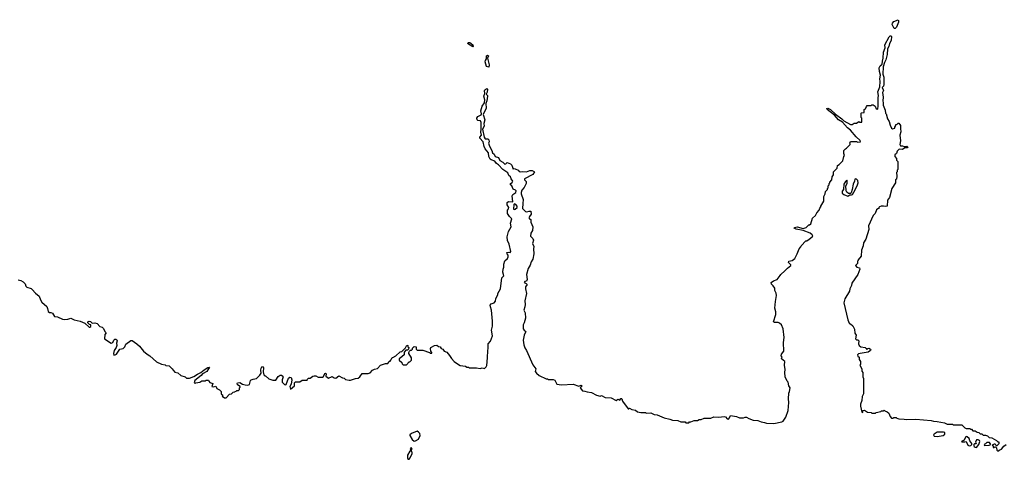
# Model space of a CAD drawing. Extents: x 2386897 to 2565480, y 579156 to 761880.
# Tile 179 of 191: x 2490058 to 2503504, y 720551 to 726550. Entities that reach past the tile are written whole.
import ezdxf

# ---------------------------------------------------------------- set-up
doc = ezdxf.new("R2010")
doc.units = 0

msp = doc.modelspace()

# ---------------------------------------------------------------- linework, layer by layer
at = {"layer": '0CON10XD'}
for points in [[(2502001, 726431), (2501976, 726475), (2501971, 726485), (2501976, 726504), (2501996, 726524), (2502055, 726550), (2502061, 726535), (2502058, 726515), (2502032, 726448), (2502015, 726431), (2502001, 726431)], [(2496245, 726182), (2496186, 726215), (2496179, 726225), (2496181, 726239), (2496205, 726239), (2496245, 726206), (2496252, 726185), (2496245, 726182)], [(2500228, 721052), (2500257, 721043), (2500355, 721040), (2500465, 721062), (2500485, 721072), (2500522, 721125), (2500550, 721215), (2500562, 721325), (2500558, 721375), (2500560, 721455), (2500570, 721475), (2500578, 721525), (2500560, 721555), (2500550, 721605), (2500540, 721615), (2500512, 721675), (2500508, 721735), (2500512, 721775), (2500500, 721835), (2500507, 721887), (2500462, 721922), (2500468, 721945), (2500458, 721965), (2500463, 721985), (2500493, 722027), (2500490, 722145), (2500497, 722215), (2500485, 722330), (2500462, 722385), (2500435, 722410), (2500415, 722417), (2500367, 722417), (2500350, 722425), (2500382, 722525), (2500382, 722565), (2500372, 722615), (2500377, 722703), (2500392, 722785), (2500387, 722817), (2500370, 722855), (2500370, 722885), (2500349, 722919), (2500325, 722940), (2500320, 722965), (2500353, 722987), (2500400, 723005), (2500445, 723060), (2500450, 723075), (2500508, 723122), (2500541, 723159), (2500590, 723195), (2500590, 723205), (2500575, 723220), (2500558, 723235), (2500562, 723255), (2500605, 723262), (2500645, 723290), (2500677, 723353), (2500700, 723425), (2500725, 723450), (2500730, 723465), (2500795, 723530), (2500805, 723530), (2500823, 723547), (2500835, 723550), (2500890, 723595), (2500882, 723615), (2500852, 723635), (2500755, 723672), (2500663, 723693), (2500636, 723705), (2500637, 723715), (2500675, 723723), (2500755, 723700), (2500797, 723713), (2500835, 723750), (2500845, 723750), (2500860, 723765), (2500885, 723840), (2500925, 723880), (2500942, 723915), (2500977, 723953), (2500983, 723977), (2501000, 723995), (2501000, 724005), (2501040, 724075), (2501040, 724135), (2501057, 724173), (2501060, 724205), (2501090, 724235), (2501090, 724245), (2501100, 724255), (2501100, 724285), (2501110, 724295), (2501110, 724315), (2501120, 724325), (2501120, 724335), (2501150, 724365), (2501153, 724407), (2501170, 724435), (2501170, 724475), (2501220, 724525), (2501225, 724560), (2501250, 724575), (2501300, 724625), (2501310, 724685), (2501320, 724695), (2501310, 724725), (2501310, 724765), (2501335, 724790), (2501350, 724795), (2501400, 724845), (2501400, 724855), (2501390, 724865), (2501400, 724875), (2501402, 724888), (2501485, 724890), (2501505, 724880), (2501538, 724882), (2501535, 724900), (2501481, 724951), (2501405, 725042), (2501363, 725073), (2501292, 725152), (2501238, 725185), (2501187, 725247), (2501086, 725325), (2501082, 725338), (2501095, 725344), (2501130, 725325), (2501200, 725260), (2501287, 725197), (2501311, 725171), (2501405, 725120), (2501425, 725120), (2501455, 725140), (2501485, 725140), (2501515, 725160), (2501525, 725150), (2501558, 725152), (2501560, 725205), (2501550, 725215), (2501550, 725275), (2501555, 725280), (2501588, 725282), (2501590, 725325), (2501608, 725332), (2501620, 725365), (2501632, 725378), (2501685, 725380), (2501695, 725390), (2501715, 725390), (2501738, 725368), (2501752, 725332), (2501775, 725330), (2501782, 725375), (2501780, 725485), (2501786, 725515), (2501778, 725565), (2501804, 725635), (2501807, 725705), (2501802, 725745), (2501812, 725795), (2501800, 725845), (2501797, 725895), (2501810, 725921), (2501834, 725945), (2501842, 725982), (2501851, 726025), (2501854, 726106), (2501876, 726164), (2501871, 726209), (2501933, 726317), (2501945, 726329), (2501955, 726330), (2501965, 726320), (2501960, 726265), (2501935, 726225), (2501925, 726185), (2501907, 726153), (2501903, 726076), (2501886, 726004), (2501866, 725965), (2501851, 725905), (2501847, 725805), (2501858, 725765), (2501858, 725665), (2501853, 725645), (2501836, 725624), (2501852, 725585), (2501842, 725555), (2501851, 725495), (2501844, 725445), (2501851, 725415), (2501850, 725385), (2501877, 725317), (2501883, 725273), (2501890, 725265), (2501908, 725198), (2501932, 725162), (2501943, 725113), (2501962, 725072), (2501975, 725060), (2502008, 725072), (2502010, 725085), (2502020, 725095), (2502022, 725118), (2502035, 725120), (2502055, 725140), (2502065, 725140), (2502086, 725106), (2502087, 725067), (2502089, 725021), (2502077, 724975), (2502087, 724895), (2502077, 724845), (2502085, 724828), (2502115, 724828), (2502135, 724820), (2502174, 724824), (2502187, 724815), (2502175, 724801), (2502145, 724800), (2502115, 724779), (2502075, 724782), (2502065, 724778), (2502040, 724755), (2502030, 724725), (2502010, 724705), (2502010, 724685), (2502030, 724655), (2502030, 724635), (2502050, 724615), (2502050, 724505), (2502040, 724495), (2502040, 724475), (2502030, 724465), (2502038, 724415), (2502030, 724375), (2502020, 724365), (2502018, 724325), (2501970, 724245), (2501938, 724125), (2501910, 724085), (2501904, 724006), (2501885, 723999), (2501854, 724006), (2501820, 724005), (2501800, 723995), (2501790, 723985), (2501790, 723975), (2501775, 723970), (2501760, 723955), (2501740, 723905), (2501715, 723880), (2501648, 723735), (2501652, 723685), (2501612, 723555), (2501582, 723505), (2501577, 723463), (2501552, 723405), (2501550, 723325), (2501510, 723275), (2501510, 723265), (2501500, 723255), (2501500, 723225), (2501470, 723195), (2501490, 723175), (2501525, 723162), (2501533, 723145), (2501502, 723075), (2501422, 722955), (2501416, 722924), (2501392, 722875), (2501388, 722845), (2501328, 722742), (2501312, 722685), (2501368, 722455), (2501385, 722410), (2501395, 722400), (2501405, 722400), (2501435, 722370), (2501460, 722325), (2501463, 722273), (2501480, 722245), (2501470, 722195), (2501485, 722180), (2501505, 722180), (2501515, 722168), (2501512, 722125), (2501522, 722102), (2501545, 722086), (2501603, 722075), (2501618, 722065), (2501625, 722050), (2501642, 722065), (2501655, 722066), (2501677, 722055), (2501682, 722045), (2501676, 722034), (2501646, 722014), (2501534, 721996), (2501512, 721988), (2501500, 721975), (2501505, 721960), (2501520, 721945), (2501520, 721915), (2501540, 721885), (2501540, 721845), (2501530, 721835), (2501560, 721785), (2501560, 721755), (2501570, 721735), (2501570, 721675), (2501580, 721655), (2501580, 721445), (2501563, 721407), (2501560, 721355), (2501542, 721305), (2501542, 721275), (2501560, 721195), (2501565, 721190), (2501570, 721195), (2501570, 721215), (2501595, 721222), (2501635, 721192), (2501685, 721190), (2501695, 721180), (2501745, 721180), (2501755, 721190), (2501817, 721203), (2501825, 721210), (2501855, 721210), (2501865, 721220), (2501872, 721212), (2501905, 721200), (2501925, 721180), (2501943, 721133), (2501965, 721110), (2501985, 721110), (2501995, 721120), (2502025, 721120), (2502035, 721110), (2502065, 721102), (2502135, 721100), (2502165, 721092), (2502297, 721097), (2502505, 721080), (2502535, 721070), (2502585, 721068), (2502685, 721048), (2502725, 721030), (2502795, 721030), (2502805, 721020), (2502922, 721022), (2502965, 720980), (2502985, 720972), (2503035, 720970), (2503042, 720962), (2503055, 720960), (2503075, 720940), (2503107, 720937), (2503135, 720920), (2503157, 720917), (2503175, 720900), (2503195, 720900), (2503215, 720880), (2503245, 720880), (2503275, 720870), (2503295, 720850), (2503332, 720842), (2503397, 720807), (2503415, 720790), (2503428, 720788), (2503428, 720762), (2503395, 720730), (2503388, 720748), (2503377, 720757), (2503363, 720757), (2503340, 720745), (2503350, 720735), (2503352, 720712), (2503365, 720710), (2503375, 720720), (2503388, 720718), (2503397, 720707), (2503402, 720675), (2503415, 720662), (2503433, 720677), (2503465, 720688), (2503498, 720732), (2503529, 720751)], [(2496465, 725903), (2496433, 725913), (2496413, 725975), (2496418, 725995), (2496432, 726018), (2496433, 726055), (2496445, 726064), (2496458, 726055), (2496446, 726025), (2496470, 725935), (2496465, 725903)], [(2491797, 721987), (2491833, 721963), (2491925, 721882), (2491995, 721850), (2492045, 721840), (2492055, 721830), (2492100, 721825), (2492142, 721785), (2492152, 721765), (2492175, 721742), (2492215, 721730), (2492260, 721695), (2492317, 721677), (2492335, 721660), (2492375, 721660), (2492435, 721680), (2492485, 721714), (2492533, 721735), (2492575, 721774), (2492625, 721804), (2492648, 721808), (2492615, 721750), (2492554, 721716), (2492537, 721693), (2492450, 721625), (2492440, 721595), (2492455, 721590), (2492464, 721596), (2492517, 721603), (2492545, 721620), (2492595, 721620), (2492605, 721630), (2492635, 721630), (2492640, 721615), (2492655, 721600), (2492697, 721587), (2492680, 721545), (2492705, 721538), (2492735, 721550), (2492750, 721515), (2492785, 721500), (2492810, 721475), (2492810, 721445), (2492830, 721425), (2492822, 721412), (2492855, 721390), (2492875, 721390), (2492922, 721438), (2492948, 721442), (2492972, 721468), (2492995, 721470), (2493002, 721478), (2493015, 721480), (2493025, 721490), (2493045, 721490), (2493058, 721502), (2493060, 721525), (2493070, 721535), (2493070, 721545), (2493032, 721565), (2493027, 721585), (2493034, 721596), (2493065, 721600), (2493098, 721578), (2493138, 721568), (2493175, 721562), (2493195, 721572), (2493210, 721625), (2493220, 721635), (2493244, 721646), (2493290, 721655), (2493335, 721698), (2493354, 721725), (2493349, 721765), (2493355, 721795), (2493365, 721814), (2493375, 721816), (2493385, 721800), (2493381, 721745), (2493392, 721702), (2493405, 721690), (2493415, 721690), (2493458, 721648), (2493515, 721632), (2493555, 721630), (2493587, 721683), (2493613, 721697), (2493635, 721699), (2493653, 721685), (2493657, 721675), (2493640, 721635), (2493640, 721605), (2493675, 721570), (2493685, 721568), (2493697, 721573), (2493730, 721660), (2493745, 721673), (2493765, 721668), (2493773, 721637), (2493764, 721575), (2493748, 721545), (2493755, 721510), (2493812, 721555), (2493812, 721595), (2493825, 721610), (2493885, 721610), (2493915, 721630), (2493985, 721630), (2493990, 721645), (2494003, 721657), (2494025, 721658), (2494060, 721685), (2494078, 721692), (2494102, 721692), (2494135, 721670), (2494195, 721670), (2494208, 721682), (2494225, 721720), (2494235, 721727), (2494242, 721715), (2494240, 721685), (2494275, 721660), (2494325, 721680), (2494353, 721663), (2494375, 721660), (2494415, 721690), (2494465, 721662), (2494487, 721657), (2494505, 721640), (2494555, 721630), (2494575, 721630), (2494645, 721653), (2494682, 721658), (2494702, 721675), (2494735, 721720), (2494815, 721722), (2494845, 721732), (2494875, 721768), (2494905, 721782), (2494945, 721788), (2494985, 721837), (2495055, 721860), (2495085, 721860), (2495100, 721875), (2495105, 721890), (2495115, 721890), (2495128, 721902), (2495145, 721940), (2495155, 721940), (2495195, 721962), (2495253, 722017), (2495278, 722022), (2495328, 722072), (2495345, 722110), (2495360, 722105), (2495360, 722085), (2495370, 722075), (2495368, 722052), (2495355, 722040), (2495332, 722038), (2495310, 722015), (2495310, 721975), (2495255, 721930), (2495240, 721925), (2495242, 721902), (2495275, 721870), (2495280, 721855), (2495295, 721840), (2495338, 721842), (2495375, 721880), (2495385, 721880), (2495407, 721903), (2495407, 721937), (2495373, 721993), (2495372, 722008), (2495382, 722028), (2495395, 722040), (2495408, 722042), (2495420, 722055), (2495422, 722068), (2495445, 722090), (2495470, 722085), (2495470, 722055), (2495485, 722040), (2495565, 722040), (2495655, 722010), (2495665, 722000), (2495685, 722000), (2495688, 722008), (2495670, 722025), (2495668, 722065), (2495672, 722075), (2495722, 722105), (2495755, 722107), (2495775, 722090), (2495800, 722085), (2495814, 722064), (2495835, 722054), (2495856, 722026), (2495890, 722015), (2495929, 721969), (2495954, 721925), (2495992, 721885), (2496035, 721852), (2496075, 721832), (2496145, 721820), (2496165, 721810), (2496185, 721810), (2496195, 721800), (2496295, 721800), (2496345, 721788), (2496375, 721797), (2496405, 721788), (2496429, 721811), (2496439, 721831), (2496444, 721936), (2496449, 722035), (2496456, 722065), (2496456, 722125), (2496487, 722165), (2496516, 722235), (2496502, 722315), (2496514, 722366), (2496516, 722436), (2496501, 722585), (2496485, 722630), (2496484, 722655), (2496495, 722673), (2496535, 722688), (2496555, 722710), (2496560, 722745), (2496586, 722794), (2496588, 722815), (2496622, 722875), (2496643, 723027), (2496670, 723055), (2496657, 723105), (2496660, 723145), (2496671, 723175), (2496667, 723215), (2496682, 723258), (2496718, 723292), (2496727, 723315), (2496727, 723335), (2496714, 723355), (2496712, 723375), (2496735, 723379), (2496755, 723372), (2496763, 723387), (2496744, 723485), (2496721, 723535), (2496714, 723585), (2496735, 723660), (2496767, 723725), (2496760, 723775), (2496777, 723833), (2496746, 723865), (2496721, 723905), (2496717, 723925), (2496721, 723949), (2496733, 723967), (2496736, 723985), (2496714, 724025), (2496716, 724054), (2496735, 724071), (2496790, 724065), (2496783, 724145), (2496794, 724166), (2496835, 724192), (2496838, 724215), (2496830, 724225), (2496796, 724236), (2496778, 724285), (2496762, 724295), (2496760, 724315), (2496785, 724330), (2496794, 724345), (2496770, 724380), (2496762, 724405), (2496736, 724426), (2496725, 724462), (2496656, 724506), (2496595, 724570), (2496567, 724587), (2496545, 724619), (2496495, 724636), (2496484, 724645), (2496463, 724685), (2496458, 724735), (2496416, 724786), (2496401, 724821), (2496385, 724884), (2496342, 724932), (2496342, 724945), (2496364, 724975), (2496354, 725015), (2496361, 725055), (2496359, 725145), (2496349, 725169), (2496315, 725176), (2496305, 725184), (2496300, 725205), (2496312, 725228), (2496360, 725250), (2496364, 725264), (2496354, 725305), (2496372, 725368), (2496404, 725415), (2496408, 725455), (2496397, 725505), (2496411, 725545), (2496403, 725585), (2496409, 725595), (2496435, 725610), (2496444, 725604), (2496441, 725559), (2496430, 725535), (2496444, 725515), (2496444, 725505), (2496436, 725445), (2496422, 725408), (2496427, 725345), (2496386, 725255), (2496411, 725185), (2496398, 725135), (2496402, 725095), (2496379, 725055), (2496399, 724945), (2496415, 724923), (2496452, 724922), (2496465, 724910), (2496468, 724885), (2496460, 724865), (2496474, 724825), (2496506, 724766), (2496514, 724735), (2496536, 724716), (2496551, 724685), (2496595, 724670), (2496615, 724627), (2496654, 724604), (2496685, 724578), (2496698, 724582), (2496715, 724600), (2496760, 724585), (2496777, 724567), (2496795, 724510), (2496805, 724520), (2496825, 724517), (2496866, 724496), (2496877, 724477), (2496892, 724472), (2496925, 724479), (2496980, 724475), (2497026, 724494), (2497055, 724493), (2497088, 724475), (2497064, 724436), (2496952, 724378), (2496953, 724363), (2496972, 724342), (2496972, 724315), (2496948, 724262), (2496916, 724224), (2496906, 724194), (2496908, 724175), (2496934, 724095), (2496927, 724043), (2496926, 723975), (2496965, 723932), (2496985, 723929), (2497016, 723936), (2497040, 723935), (2497042, 723895), (2497018, 723865), (2497012, 723845), (2497025, 723830), (2497040, 723825), (2497038, 723785), (2497063, 723725), (2497062, 723675), (2497037, 723635), (2497034, 723595), (2497063, 723563), (2497073, 723543), (2497060, 723495), (2497077, 723455), (2497073, 723425), (2497081, 723355), (2497065, 723282), (2497041, 723245), (2497028, 723202), (2497000, 723155), (2496980, 723075), (2496990, 723005), (2496979, 722981), (2496955, 722978), (2496948, 722965), (2496975, 722950), (2496988, 722935), (2496967, 722903), (2496966, 722875), (2496979, 722815), (2496954, 722715), (2496962, 722665), (2496958, 722632), (2496941, 722585), (2496959, 722549), (2496963, 722477), (2496947, 722413), (2496932, 722388), (2496935, 722330), (2496945, 722312), (2496968, 722295), (2496967, 722287), (2496946, 722245), (2496934, 722176), (2496940, 722115), (2496955, 722070), (2496978, 722035), (2497065, 721840), (2497107, 721787), (2497098, 721748), (2497114, 721724), (2497150, 721695), (2497245, 721650), (2497265, 721648), (2497278, 721638), (2497345, 721638), (2497365, 721630), (2497395, 721578), (2497455, 721569), (2497615, 721576), (2497695, 721550), (2497725, 721562), (2497738, 721555), (2497720, 721535), (2497710, 721525), (2497743, 721483), (2497775, 721482), (2497805, 721470), (2497865, 721462), (2497935, 721428), (2497985, 721412), (2498005, 721420), (2498055, 721392), (2498135, 721390), (2498205, 721352), (2498225, 721370), (2498255, 721360), (2498265, 721380), (2498275, 721382), (2498282, 721375), (2498288, 721345), (2498365, 721240), (2498375, 721240), (2498385, 721250), (2498415, 721230), (2498465, 721220), (2498495, 721200), (2498538, 721188), (2498605, 721188), (2498615, 721182), (2498675, 721187), (2498724, 721164), (2498765, 721158), (2498860, 721115), (2498935, 721100), (2498974, 721084), (2499045, 721078), (2499085, 721062), (2499145, 721060), (2499155, 721050), (2499195, 721050), (2499205, 721060), (2499225, 721060), (2499268, 721082), (2499315, 721082), (2499338, 721092), (2499365, 721092), (2499405, 721110), (2499495, 721110), (2499535, 721132), (2499605, 721128), (2499676, 721136), (2499695, 721132), (2499721, 721101), (2499735, 721098), (2499753, 721115), (2499765, 721150), (2499845, 721137), (2499887, 721117), (2499943, 721117), (2499965, 721128), (2499985, 721128), (2500015, 721107), (2500075, 721087), (2500138, 721078), (2500185, 721060), (2500228, 721052)], [(2501365, 724144), (2501395, 724160), (2501415, 724159), (2501430, 724165), (2501465, 724227), (2501499, 724295), (2501506, 724325), (2501502, 724355), (2501485, 724376), (2501475, 724380), (2501461, 724375), (2501459, 724345), (2501439, 724305), (2501428, 724232), (2501412, 724188), (2501402, 724178), (2501375, 724179), (2501355, 724196), (2501344, 724216), (2501341, 724285), (2501356, 724316), (2501360, 724355), (2501355, 724358), (2501335, 724340), (2501314, 724306), (2501308, 724235), (2501289, 724211), (2501290, 724185), (2501313, 724163), (2501365, 724144)], [(2496815, 723958), (2496825, 723963), (2496851, 723989), (2496853, 724005), (2496835, 724026), (2496815, 724038), (2496804, 724026), (2496802, 723965), (2496815, 723958)], [(2490035, 722998), (2490075, 722990), (2490103, 722973), (2490130, 722945), (2490140, 722915), (2490155, 722900), (2490215, 722880), (2490230, 722870), (2490275, 722818), (2490322, 722775), (2490340, 722725), (2490362, 722695), (2490427, 722637), (2490439, 722609), (2490447, 722567), (2490463, 722553), (2490485, 722554), (2490505, 722544), (2490535, 722500), (2490576, 722496), (2490644, 722464), (2490675, 722458), (2490716, 722464), (2490755, 722478), (2490803, 722453), (2490885, 722438), (2490945, 722410), (2491005, 722352), (2491017, 722353), (2491030, 722365), (2491028, 722388), (2491012, 722392), (2490990, 722415), (2490990, 722425), (2491005, 722438), (2491025, 722430), (2491048, 722408), (2491085, 722412), (2491114, 722404), (2491152, 722362), (2491185, 722352), (2491202, 722335), (2491220, 722295), (2491238, 722275), (2491218, 722255), (2491217, 722197), (2491305, 722137), (2491329, 722145), (2491341, 722175), (2491355, 722190), (2491372, 722192), (2491382, 722182), (2491387, 722167), (2491380, 722135), (2491383, 722105), (2491373, 722075), (2491346, 722035), (2491337, 721995), (2491344, 721974), (2491360, 721975), (2491378, 721985), (2491425, 722052), (2491470, 722065), (2491492, 722085), (2491506, 722124), (2491575, 722172), (2491595, 722170), (2491656, 722126), (2491693, 722093), (2491747, 722027), (2491797, 721987)], [(2495445, 720798), (2495465, 720802), (2495502, 720825), (2495527, 720875), (2495522, 720905), (2495505, 720923), (2495485, 720933), (2495408, 720905), (2495387, 720885), (2495387, 720875), (2495415, 720822), (2495445, 720798)], [(2502585, 720864), (2502670, 720875), (2502691, 720895), (2502690, 720915), (2502675, 720922), (2502585, 720922), (2502544, 720896), (2502538, 720885), (2502546, 720866), (2502585, 720864)], [(2503025, 720736), (2503045, 720741), (2503060, 720755), (2503058, 720765), (2503033, 720805), (2503026, 720836), (2502995, 720858), (2502985, 720860), (2502975, 720852), (2502956, 720814), (2502918, 720795), (2502925, 720788), (2502965, 720787), (2502985, 720792), (2503007, 720745), (2503025, 720736)], [(2503125, 720714), (2503158, 720752), (2503168, 720792), (2503165, 720808), (2503146, 720816), (2503124, 720816), (2503110, 720785), (2503118, 720762), (2503095, 720760), (2503088, 720752), (2503087, 720735), (2503093, 720725), (2503105, 720716), (2503125, 720714)], [(2503235, 720740), (2503295, 720743), (2503320, 720755), (2503302, 720782), (2503265, 720780), (2503245, 720760), (2503230, 720755), (2503235, 720740)], [(2495365, 720551), (2495375, 720552), (2495386, 720564), (2495418, 720625), (2495417, 720647), (2495410, 720655), (2495410, 720685), (2495418, 720695), (2495405, 720710), (2495392, 720695), (2495400, 720675), (2495385, 720660), (2495353, 720605), (2495353, 720563), (2495365, 720551)]]:
    msp.add_lwpolyline(points, dxfattribs=at)

doc.saveas('drawing.dxf')
